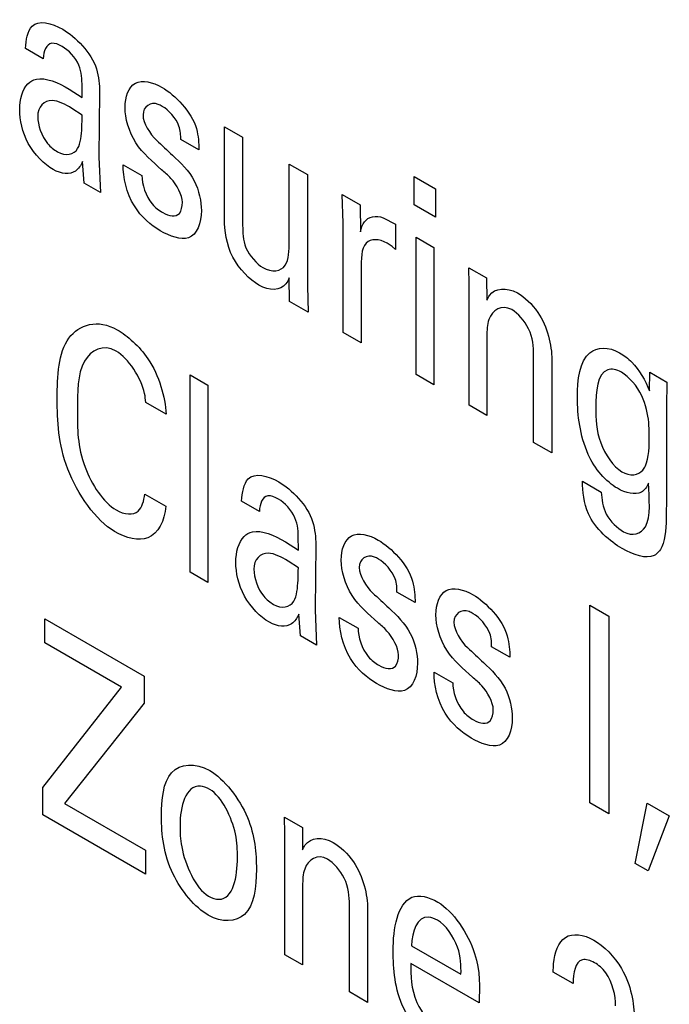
# Model space of a CAD drawing. Header units: inches. Extents: x 0 to 22, y 0 to 17.
# Tile 35 of 75: x 3.168 to 3.303, y 12.056 to 12.261. Entities that reach past the tile are written whole.
import ezdxf

# ---------------------------------------------------------------- set-up
doc = ezdxf.new("R2010")
doc.units = ezdxf.units.IN
doc.header["$LTSCALE"] = 1.21
doc.header["$MEASUREMENT"] = 0
doc.layers.get('0').update_dxf_attribs({"linetype": 'CONTINUOUS'})

msp = doc.modelspace()

# ---------------------------------------------------------------- linework, layer by layer
at = {"color": 40, "linetype": 'CONTINUOUS'}
for p, q in [((3.1728710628, 12.2525888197), (3.169178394, 12.2547209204)), ((3.1782892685, 12.2462818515), (3.1809556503, 12.2445710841)), ((3.1845717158, 12.2457230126), (3.1844135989, 12.2321928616)), ((3.1809556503, 12.24088336), (3.1788362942, 12.2422794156)), ((3.2104665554, 12.2384895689), (3.2142358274, 12.2363132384)), ((3.2104665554, 12.2193592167), (3.2104665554, 12.2384895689)), ((3.2051534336, 12.2336670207), (3.2013841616, 12.2358433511)), ((3.2142358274, 12.2363132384), (3.2142358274, 12.2179800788)), ((3.1813916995, 12.2267833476), (3.181037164, 12.2312461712)), ((3.1844135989, 12.2321928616), (3.1847249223, 12.2248587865)), ((3.2238937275, 12.230736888), (3.2277013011, 12.2285384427)), ((3.2238937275, 12.2146184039), (3.2238937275, 12.230736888)), ((3.1894527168, 12.2305840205), (3.1933368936, 12.2283413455)), ((3.1847249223, 12.2248587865), (3.1813916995, 12.2267833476)), ((3.2277013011, 12.2285384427), (3.2277013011, 12.2053824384)), ((3.2497885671, 12.2281550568), (3.2542246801, 12.2255937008)), ((3.2497885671, 12.2223082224), (3.2497885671, 12.2281550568)), ((3.2542246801, 12.2255937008), (3.2542246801, 12.2197468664)), ((3.2348607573, 12.2244046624), (3.2385917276, 12.2222504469)), ((3.2350571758, 12.2184999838), (3.2348607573, 12.2244046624)), ((3.2385917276, 12.2222504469), (3.2386683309, 12.2166973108)), ((3.2542246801, 12.2197468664), (3.2497885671, 12.2223082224)), ((3.2350571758, 12.1957975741), (3.2350571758, 12.2184999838)), ((3.2433823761, 12.2195955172), (3.245932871, 12.2182385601)), ((3.245932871, 12.2182385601), (3.245932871, 12.2130176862)), ((3.2452277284, 12.213651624), (3.2441680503, 12.2143190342)), ((3.2501814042, 12.2155587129), (3.2538740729, 12.2134266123)), ((3.2501814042, 12.1870650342), (3.2501814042, 12.2155587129)), ((3.245932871, 12.2130176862), (3.2452277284, 12.213651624)), ((3.2538740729, 12.2134266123), (3.2538740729, 12.1849329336)), ((3.2387881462, 12.2087979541), (3.2387881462, 12.1936433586)), ((3.2611435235, 12.2092293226), (3.2648312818, 12.2071000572)), ((3.2611828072, 12.2059124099), (3.2611435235, 12.2092293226)), ((3.2239752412, 12.2021961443), (3.2238937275, 12.2071272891)), ((3.2648312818, 12.2071000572), (3.2648695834, 12.2024773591)), ((3.2277013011, 12.2053824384), (3.2278211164, 12.1999755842)), ((3.2611828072, 12.180712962), (3.2611828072, 12.2059124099)), ((3.2278211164, 12.1999755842), (3.2239752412, 12.2021961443)), ((3.2387881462, 12.1936433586), (3.2350571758, 12.1957975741)), ((3.2648695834, 12.1949851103), (3.2648695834, 12.1785842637)), ((3.2745706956, 12.1729829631), (3.2745706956, 12.1910893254)), ((3.2783399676, 12.1901592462), (3.2783399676, 12.1708066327)), ((3.2033552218, 12.186987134), (3.2070469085, 12.1848556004)), ((3.2033552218, 12.1460626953), (3.2033552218, 12.186987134)), ((3.2538740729, 12.1849329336), (3.2501814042, 12.1870650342)), ((3.298610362, 12.1836762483), (3.2986486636, 12.1875743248)), ((3.2986486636, 12.1875743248), (3.302221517, 12.185511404)), ((3.2070469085, 12.1848556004), (3.2070469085, 12.1439311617)), ((3.302221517, 12.185511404), (3.3021449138, 12.1803903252)), ((3.1983534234, 12.1788618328), (3.1941530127, 12.1812870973)), ((3.2648695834, 12.1785842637), (3.2611828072, 12.180712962)), ((3.3021449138, 12.1803903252), (3.3021056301, 12.1625890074)), ((3.2783399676, 12.1708066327), (3.2745706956, 12.1729829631)), ((3.2846744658, 12.1649401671), (3.2885979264, 12.1626748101)), ((3.1939556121, 12.1622763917), (3.1982768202, 12.1597813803)), ((3.2176927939, 12.1586701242), (3.2140011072, 12.1608016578)), ((3.2231119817, 12.1523625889), (3.225783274, 12.1506546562)), ((3.2293934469, 12.1518043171), (3.22923533, 12.138274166)), ((3.225783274, 12.1469612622), (3.2236590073, 12.1483601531)), ((3.2070469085, 12.1439311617), (3.2033552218, 12.1460626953)), ((3.2499800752, 12.13974549), (3.2462108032, 12.1419218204)), ((3.2862428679, 12.1391844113), (3.2901702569, 12.1369167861)), ((3.2862428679, 12.0982044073), (3.2862428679, 12.1391844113)), ((3.2262144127, 12.132864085), (3.2258598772, 12.1373269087)), ((3.22923533, 12.138274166), (3.2295515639, 12.1309372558)), ((3.2901702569, 12.1369167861), (3.2901702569, 12.0959367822)), ((3.1732059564, 12.1364113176), (3.193817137, 12.1245106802)), ((3.1732059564, 12.131417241), (3.1732059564, 12.1364113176)), ((3.2342705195, 12.1366732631), (3.2381596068, 12.1344277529)), ((3.2295515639, 12.1309372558), (3.2262144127, 12.132864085)), ((3.1891463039, 12.1222134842), (3.1732059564, 12.131417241)), ((3.2696219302, 12.1284045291), (3.2658526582, 12.1305808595)), ((3.193817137, 12.1245106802), (3.193817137, 12.1188906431)), ((3.2539123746, 12.1253323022), (3.2578014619, 12.123086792)), ((3.1727748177, 12.10136152), (3.1891463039, 12.1222134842)), ((3.193817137, 12.1188906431), (3.1772924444, 12.0980715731)), ((3.1727748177, 12.0956859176), (3.1727748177, 12.10136152)), ((3.1772924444, 12.0980715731), (3.1940950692, 12.0883699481)), ((3.2901702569, 12.0959367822), (3.2862428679, 12.0982044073)), ((3.2956326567, 12.085635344), (3.29814485, 12.0981430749)), ((3.29814485, 12.0981430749), (3.3027007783, 12.095512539)), ((3.1940950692, 12.0833758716), (3.1727748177, 12.0956859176)), ((3.2229391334, 12.0952096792), (3.2266268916, 12.0930804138)), ((3.222977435, 12.0918990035), (3.2229391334, 12.0952096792)), ((3.3027007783, 12.095512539), (3.2983029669, 12.0840935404)), ((3.222977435, 12.0666995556), (3.222977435, 12.0918990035)), ((3.2266268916, 12.0930804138), (3.2266701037, 12.0884594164)), ((3.1940950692, 12.0883699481), (3.1940950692, 12.0833758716)), ((3.2983029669, 12.0840935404), (3.2956326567, 12.085635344)), ((3.2266701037, 12.0809683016), (3.2266701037, 12.0645674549)), ((3.2363663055, 12.0589689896), (3.2363663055, 12.077069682)), ((3.2401355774, 12.0761452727), (3.2401355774, 12.0567926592)), ((3.2492562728, 12.0685532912), (3.2595044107, 12.0626361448)), ((3.2266701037, 12.0645674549), (3.222977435, 12.0666995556)), ((3.2632727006, 12.0567114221), (3.2490981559, 12.0648956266)), ((3.2827662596, 12.0607218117), (3.2786424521, 12.0631028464)), ((3.2401355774, 12.0567926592), (3.2363663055, 12.0589689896))]:
    msp.add_line(p, q, dxfattribs=at)
for points in [[(3.169178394, 12.2547209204), (3.1693295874, 12.256499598), (3.1696398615, 12.2582993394), (3.170554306, 12.2593197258)], [(3.170554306, 12.2593197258), (3.171900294, 12.2606911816), (3.1746167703, 12.2600358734), (3.1769133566, 12.2587098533)], [(3.1769133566, 12.2587098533), (3.1795399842, 12.2571932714), (3.182882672, 12.2538601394), (3.1839048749, 12.2504761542)], [(3.1802505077, 12.2512797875), (3.179598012, 12.2529006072), (3.1780963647, 12.2543946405), (3.1768367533, 12.2551219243)], [(3.1839048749, 12.2504761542), (3.1844062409, 12.2488262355), (3.1845717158, 12.2472014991), (3.1845717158, 12.2457230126)], [(3.1714558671, 12.2483562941), (3.1733785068, 12.2487882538), (3.175948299, 12.2476334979), (3.1782892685, 12.2462818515)], [(3.1975382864, 12.2466357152), (3.2002301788, 12.2450814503), (3.2036448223, 12.241566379), (3.2046447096, 12.2381032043)], [(3.1935725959, 12.2409183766), (3.1935725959, 12.239301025), (3.1950326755, 12.2369639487), (3.196358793, 12.2356775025)], [(3.2046447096, 12.2381032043), (3.2050633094, 12.2365533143), (3.2051534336, 12.2350616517), (3.2051534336, 12.2336670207)], [(3.1758153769, 12.2332984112), (3.1774711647, 12.23234238), (3.1792476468, 12.2326847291), (3.1800157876, 12.2339349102)], [(3.2041752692, 12.2272498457), (3.2052204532, 12.2252441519), (3.205666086, 12.2229626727), (3.205666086, 12.2211126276)], [(3.2011111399, 12.220508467), (3.2015292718, 12.2210503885), (3.2017386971, 12.2218896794), (3.2017386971, 12.2228098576)], [(3.1976581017, 12.2206866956), (3.1989228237, 12.2199564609), (3.2004307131, 12.2196703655), (3.2011111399, 12.220508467)], [(3.205666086, 12.2211126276), (3.205666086, 12.2184986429), (3.2047806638, 12.216020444), (3.2029947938, 12.2154451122)], [(3.2029947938, 12.2154451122), (3.201387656, 12.2149451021), (3.1991723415, 12.2157255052), (3.1971444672, 12.2168963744)], [(3.2230687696, 12.2097570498), (3.2238320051, 12.2108942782), (3.2238937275, 12.2128110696), (3.2238937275, 12.2146184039)], [(3.2184362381, 12.2092543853), (3.2202323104, 12.2082173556), (3.2222166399, 12.2084234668), (3.2230687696, 12.2097570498)], [(3.2735110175, 12.1965795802), (3.2726830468, 12.1982024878), (3.2713074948, 12.1997841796), (3.2700157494, 12.2005300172)], [(3.2745706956, 12.1910893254), (3.2745706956, 12.1927658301), (3.2744177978, 12.1947466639), (3.2735110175, 12.1965795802)], [(3.2969987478, 12.1826245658), (3.2960561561, 12.1846418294), (3.2943462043, 12.1866531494), (3.2927600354, 12.1875689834)], [(3.2858883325, 12.1704796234), (3.2841456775, 12.1744754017), (3.2836530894, 12.1786649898), (3.2836530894, 12.1822686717)], [(3.2919350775, 12.1634661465), (3.2896775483, 12.1647696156), (3.2871120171, 12.1675825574), (3.2858883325, 12.1704796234)], [(3.2140011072, 12.1608016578), (3.2141523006, 12.1625803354), (3.2144607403, 12.1643825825), (3.2153770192, 12.1654004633)], [(3.2153770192, 12.1654004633), (3.2167206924, 12.1667760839), (3.2194388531, 12.1661226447), (3.2217360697, 12.1647962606)], [(3.2928798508, 12.1668964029), (3.2945348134, 12.1659408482), (3.2963308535, 12.1661091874), (3.2971951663, 12.16723976)], [(3.2217360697, 12.1647962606), (3.2243634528, 12.1632792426), (3.2277010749, 12.1599422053), (3.228727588, 12.1565568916)], [(3.1925846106, 12.1587543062), (3.1933749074, 12.159528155), (3.1937747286, 12.1608634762), (3.1939556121, 12.1622763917)], [(3.2250732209, 12.157360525), (3.2244221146, 12.158982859), (3.2229190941, 12.1604810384), (3.2216584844, 12.1612088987)], [(3.1879903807, 12.158965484), (3.1896761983, 12.1579921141), (3.1915523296, 12.1578113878), (3.1925846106, 12.1587543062)], [(3.228727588, 12.1565568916), (3.229229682, 12.1549069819), (3.2293934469, 12.153282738), (3.2293934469, 12.1518043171)], [(3.2162785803, 12.1544370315), (3.2181991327, 12.1548736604), (3.2207710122, 12.1537142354), (3.2231119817, 12.1523625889)], [(3.2423600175, 12.1527170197), (3.245052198, 12.1511625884), (3.2484674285, 12.1476474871), (3.2494674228, 12.1441839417)], [(3.238394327, 12.147005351), (3.238394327, 12.1453867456), (3.2398556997, 12.1430417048), (3.2411854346, 12.1417616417)], [(3.2494674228, 12.1441839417), (3.2498889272, 12.1426333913), (3.2499800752, 12.141140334), (3.2499800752, 12.13974549)], [(3.2620018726, 12.1413760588), (3.264694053, 12.1398216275), (3.2681092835, 12.1363065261), (3.2691092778, 12.1328429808)], [(3.2206371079, 12.1393797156), (3.2222931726, 12.1384235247), (3.2240685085, 12.1387672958), (3.2248385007, 12.1400156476)], [(3.258036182, 12.1356643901), (3.258036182, 12.1340457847), (3.2594975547, 12.1317007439), (3.2608272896, 12.1304206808)], [(3.2489970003, 12.1333311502), (3.2500422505, 12.1313253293), (3.2504887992, 12.1290435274), (3.2504887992, 12.1271933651)], [(3.2691092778, 12.1328429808), (3.2695307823, 12.1312924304), (3.2696219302, 12.1297993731), (3.2696219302, 12.1284045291)], [(3.245932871, 12.1265897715), (3.2463526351, 12.1271318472), (3.2465614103, 12.1279741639), (3.2465614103, 12.1288962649)], [(3.2424808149, 12.126767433), (3.243745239, 12.1260373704), (3.2452506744, 12.1257544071), (3.245932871, 12.1265897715)], [(3.2504887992, 12.1271933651), (3.2504887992, 12.1245793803), (3.249603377, 12.1221011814), (3.2478175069, 12.1215258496)], [(3.2478175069, 12.1215258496), (3.2462078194, 12.121031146), (3.2439950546, 12.1218062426), (3.2419671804, 12.1229771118)], [(3.2686388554, 12.1219901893), (3.2696841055, 12.1199843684), (3.2701306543, 12.1177025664), (3.2701306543, 12.1158524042)], [(3.265574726, 12.1152488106), (3.2659944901, 12.1157908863), (3.2662032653, 12.1166332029), (3.2662032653, 12.117555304)], [(3.26212267, 12.1154264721), (3.263387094, 12.1146964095), (3.2648925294, 12.1144134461), (3.265574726, 12.1152488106)], [(3.2701306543, 12.1158524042), (3.2701306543, 12.1132384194), (3.269245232, 12.1107602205), (3.267459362, 12.1101848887)], [(3.267459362, 12.1101848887), (3.2658496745, 12.1096901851), (3.2636369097, 12.1104652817), (3.2616090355, 12.1116361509)], [(3.2353066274, 12.0825656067), (3.2344789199, 12.0841879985), (3.233101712, 12.0857653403), (3.2318103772, 12.0865109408)], [(3.2363663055, 12.077069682), (3.2363663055, 12.0787480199), (3.236211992, 12.0807298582), (3.2353066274, 12.0825656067)], [(3.2454486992, 12.0674563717), (3.2454486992, 12.0721654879), (3.2462636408, 12.0772859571), (3.2493377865, 12.0786055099)], [(3.2493377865, 12.0786055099), (3.2507506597, 12.0792421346), (3.2528220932, 12.0786927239), (3.2547137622, 12.0776004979)], [(3.2811546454, 12.0702785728), (3.2826063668, 12.0712362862), (3.2849166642, 12.0709470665), (3.2870442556, 12.0697186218)]]:
    msp.add_open_spline(points, degree=3, dxfattribs=at)
for points, knots in [([(3.1768367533, 12.2551219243), (3.176087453, 12.2555545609), (3.1738216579, 12.2564663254), (3.1729238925, 12.2541239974), (3.1728710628, 12.2525888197)], [0, 0, 0, 0, 0.3557437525, 1, 1, 1, 1]), ([(3.1809556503, 12.2445710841), (3.1809556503, 12.2453361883), (3.1809485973, 12.2474271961), (3.1808956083, 12.24976718), (3.1802505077, 12.2512797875)], [0, 0, 0, 0, 0.3597114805, 1, 1, 1, 1]), ([(3.1680038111, 12.2420055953), (3.1680038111, 12.244213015), (3.1687887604, 12.2470955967), (3.1707868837, 12.2481805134), (3.1714558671, 12.2483562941)], [0, 0, 0, 0, 0.6979527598, 1, 1, 1, 1]), ([(3.1898416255, 12.2424523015), (3.1898416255, 12.2446993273), (3.1912990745, 12.2487616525), (3.1955651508, 12.247774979), (3.1975382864, 12.2466357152)], [0, 0, 0, 0, 0.4965437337, 1, 1, 1, 1]), ([(3.1788362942, 12.2422794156), (3.1774495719, 12.2430800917), (3.1741549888, 12.2449795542), (3.171729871, 12.2426351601), (3.171729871, 12.2405901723)], [0, 0, 0, 0, 0.4391431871, 1, 1, 1, 1]), ([(3.197576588, 12.242693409), (3.1972905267, 12.2428585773), (3.1954475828, 12.2438866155), (3.1935725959, 12.2427255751), (3.1935725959, 12.2409183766)], [0, 0, 0, 0, 0.1545282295, 1, 1, 1, 1]), ([(3.1749521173, 12.2295931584), (3.1730916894, 12.2306673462), (3.1690727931, 12.234639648), (3.1680038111, 12.2399017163), (3.1680038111, 12.2420055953)], [0, 0, 0, 0, 0.5052079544, 1, 1, 1, 1]), ([(3.1800157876, 12.2339349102), (3.1806566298, 12.2350659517), (3.1809075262, 12.2375407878), (3.1809390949, 12.2400349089), (3.1809556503, 12.24088336)], [0, 0, 0, 0, 0.6610164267, 1, 1, 1, 1]), ([(3.1974233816, 12.229559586), (3.1955739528, 12.2312380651), (3.1915258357, 12.2344906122), (3.1898416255, 12.2402790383), (3.1898416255, 12.2424523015)], [0, 0, 0, 0, 0.5054384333, 1, 1, 1, 1]), ([(3.2013841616, 12.2358433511), (3.2014080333, 12.2366890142), (3.2013111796, 12.2393035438), (3.1988776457, 12.2419421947), (3.197576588, 12.242693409)], [0, 0, 0, 0, 0.3640243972, 1, 1, 1, 1]), ([(3.171729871, 12.2405901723), (3.171729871, 12.2389187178), (3.172879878, 12.2353898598), (3.1751223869, 12.2336985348), (3.1758153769, 12.2332984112)], [0, 0, 0, 0, 0.6762574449, 1, 1, 1, 1]), ([(3.196358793, 12.2356775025), (3.1974807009, 12.2346453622), (3.2001579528, 12.2321749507), (3.2030795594, 12.2293571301), (3.2041752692, 12.2272498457)], [0, 0, 0, 0, 0.4101845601, 1, 1, 1, 1]), ([(3.181037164, 12.2312461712), (3.1806618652, 12.2304636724), (3.179418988, 12.228444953), (3.1766372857, 12.2286201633), (3.1749521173, 12.2295931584)], [0, 0, 0, 0, 0.3588614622, 1, 1, 1, 1]), ([(3.1971444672, 12.2168963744), (3.1952613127, 12.2179836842), (3.1907263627, 12.221889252), (3.1894365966, 12.228032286), (3.1894527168, 12.2305840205)], [0, 0, 0, 0, 0.4591702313, 1, 1, 1, 1]), ([(3.2017386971, 12.2228098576), (3.2017386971, 12.2243181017), (3.1999705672, 12.2274788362), (3.1980663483, 12.2289778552), (3.1974233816, 12.229559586)], [0, 0, 0, 0, 0.6615347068, 1, 1, 1, 1]), ([(3.1933368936, 12.2283413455), (3.1933056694, 12.2266038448), (3.1945227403, 12.2228058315), (3.1969144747, 12.2211160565), (3.1976581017, 12.2206866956)], [0, 0, 0, 0, 0.6715906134, 1, 1, 1, 1]), ([(3.2176112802, 12.205588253), (3.2156484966, 12.2067215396), (3.2112140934, 12.211310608), (3.2104665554, 12.216953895), (3.2104665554, 12.2193592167)], [0, 0, 0, 0, 0.4851265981, 1, 1, 1, 1]), ([(3.2386683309, 12.2166973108), (3.2388240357, 12.2174804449), (3.2395630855, 12.219683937), (3.2418236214, 12.2201762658), (3.2433823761, 12.2195955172)], [0, 0, 0, 0, 0.3277901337, 1, 1, 1, 1]), ([(3.2142358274, 12.2179800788), (3.2142358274, 12.2165578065), (3.2142668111, 12.213269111), (3.2171163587, 12.2100164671), (3.2184362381, 12.2092543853)], [0, 0, 0, 0, 0.4827335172, 1, 1, 1, 1]), ([(3.2441680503, 12.2143190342), (3.2425580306, 12.2152486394), (3.238789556, 12.2153510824), (3.2387881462, 12.2108855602), (3.2387881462, 12.2087979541)], [0, 0, 0, 0, 0.4710417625, 1, 1, 1, 1]), ([(3.2238937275, 12.2071272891), (3.223694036, 12.206679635), (3.2226668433, 12.2044419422), (3.2197365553, 12.2043611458), (3.2176112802, 12.205588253)], [0, 0, 0, 0, 0.1986544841, 1, 1, 1, 1]), ([(3.2648695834, 12.2024773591), (3.2650311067, 12.2028308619), (3.2660821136, 12.2050208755), (3.2689689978, 12.2052757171), (3.2711952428, 12.2039903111)], [0, 0, 0, 0, 0.1584874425, 1, 1, 1, 1]), ([(3.2711952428, 12.2039903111), (3.2726779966, 12.2031341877), (3.2769365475, 12.199270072), (3.2783399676, 12.193092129), (3.2783399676, 12.1901592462)], [0, 0, 0, 0, 0.368588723, 1, 1, 1, 1]), ([(3.2700157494, 12.2005300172), (3.2679263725, 12.2017363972), (3.2650208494, 12.1997846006), (3.2648695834, 12.1962462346), (3.2648695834, 12.1949851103)], [0, 0, 0, 0, 0.656710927, 1, 1, 1, 1]), ([(3.1757819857, 12.1820218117), (3.1757819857, 12.1867766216), (3.176252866, 12.1962977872), (3.1842131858, 12.1986597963), (3.1881867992, 12.1963654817)], [0, 0, 0, 0, 0.5089170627, 1, 1, 1, 1]), ([(3.1881867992, 12.1963654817), (3.1904214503, 12.1950752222), (3.1959911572, 12.1902066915), (3.1981665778, 12.1823882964), (3.1983534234, 12.1788618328)], [0, 0, 0, 0, 0.4296402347, 1, 1, 1, 1]), ([(3.1880286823, 12.1919162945), (3.1852500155, 12.1935206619), (3.1798716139, 12.1904639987), (3.1799823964, 12.1833645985), (3.1799823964, 12.1796521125)], [0, 0, 0, 0, 0.4635841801, 1, 1, 1, 1]), ([(3.1941530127, 12.1812870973), (3.194090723, 12.1818957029), (3.1937549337, 12.1855188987), (3.1905279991, 12.1904732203), (3.1880286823, 12.1919162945)], [0, 0, 0, 0, 0.1666583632, 1, 1, 1, 1]), ([(3.2836530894, 12.1822686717), (3.2836530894, 12.1860008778), (3.2844100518, 12.1926528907), (3.2901041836, 12.1929012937), (3.2924094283, 12.1915702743)], [0, 0, 0, 0, 0.5837055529, 1, 1, 1, 1]), ([(3.2924094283, 12.1915702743), (3.2932633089, 12.1910772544), (3.2958358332, 12.1892487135), (3.2977453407, 12.1858017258), (3.298610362, 12.1836762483)], [0, 0, 0, 0, 0.340657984, 1, 1, 1, 1]), ([(3.2927600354, 12.1875689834), (3.2917726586, 12.1881390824), (3.287815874, 12.188767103), (3.287460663, 12.183438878), (3.287460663, 12.180185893)], [0, 0, 0, 0, 0.2595194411, 1, 1, 1, 1]), ([(3.1876741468, 12.1544964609), (3.1838111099, 12.15672693), (3.1761319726, 12.167890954), (3.1757819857, 12.1775047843), (3.1757819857, 12.1820218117)], [0, 0, 0, 0, 0.4968521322, 1, 1, 1, 1]), ([(3.2985337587, 12.1746395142), (3.2985337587, 12.175443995), (3.2984632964, 12.177926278), (3.2978727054, 12.1808053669), (3.2969987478, 12.1826245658)], [0, 0, 0, 0, 0.3267948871, 1, 1, 1, 1]), ([(3.1799823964, 12.1796521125), (3.1799823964, 12.1759600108), (3.1798524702, 12.1690015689), (3.1853830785, 12.1604709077), (3.1879903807, 12.158965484)], [0, 0, 0, 0, 0.5508414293, 1, 1, 1, 1]), ([(3.287460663, 12.180185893), (3.287460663, 12.1779119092), (3.287471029, 12.1733701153), (3.291107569, 12.1679196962), (3.2928798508, 12.1668964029)], [0, 0, 0, 0, 0.526339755, 1, 1, 1, 1]), ([(3.2971951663, 12.16723976), (3.2973962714, 12.167501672), (3.2985622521, 12.1693014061), (3.2985337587, 12.1722869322), (3.2985337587, 12.1746395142)], [0, 0, 0, 0, 0.1586600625, 1, 1, 1, 1]), ([(3.292956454, 12.1509616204), (3.2904386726, 12.1524153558), (3.2851133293, 12.1569721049), (3.2847571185, 12.1628238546), (3.2846744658, 12.1649401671)], [0, 0, 0, 0, 0.5840099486, 1, 1, 1, 1]), ([(3.2984139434, 12.164553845), (3.2980775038, 12.1637373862), (3.2966575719, 12.16175302), (3.29369806, 12.1624482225), (3.2919350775, 12.1634661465)], [0, 0, 0, 0, 0.3472237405, 1, 1, 1, 1]), ([(3.2931911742, 12.1544582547), (3.2950374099, 12.1533922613), (3.29950047, 12.1550703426), (3.2984139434, 12.1613930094), (3.2984139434, 12.164553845)], [0, 0, 0, 0, 0.4027839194, 1, 1, 1, 1]), ([(3.2216584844, 12.1612088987), (3.22090926, 12.1616414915), (3.2186423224, 12.162551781), (3.2177456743, 12.1602067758), (3.2176927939, 12.1586701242)], [0, 0, 0, 0, 0.3555006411, 1, 1, 1, 1]), ([(3.2885979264, 12.1626748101), (3.2886666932, 12.1612527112), (3.289085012, 12.1578009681), (3.2919230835, 12.1551904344), (3.2931911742, 12.1544582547)], [0, 0, 0, 0, 0.4860392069, 1, 1, 1, 1]), ([(3.3021056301, 12.1625890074), (3.3021056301, 12.1611097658), (3.3020596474, 12.1572143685), (3.3019949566, 12.1531373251), (3.3011618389, 12.1513336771)], [0, 0, 0, 0, 0.3737173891, 1, 1, 1, 1]), ([(3.1982768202, 12.1597813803), (3.1980405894, 12.1566913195), (3.195668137, 12.1517265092), (3.1901030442, 12.153094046), (3.1876741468, 12.1544964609)], [0, 0, 0, 0, 0.5358631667, 1, 1, 1, 1]), ([(3.225783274, 12.1506546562), (3.225783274, 12.1514186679), (3.2257765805, 12.1535076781), (3.2257212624, 12.1558489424), (3.2250732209, 12.157360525)], [0, 0, 0, 0, 0.3594526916, 1, 1, 1, 1]), ([(3.2128255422, 12.1480868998), (3.2128255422, 12.1502944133), (3.2136113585, 12.1531764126), (3.2156095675, 12.1542612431), (3.2162785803, 12.1544370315)], [0, 0, 0, 0, 0.6979524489, 1, 1, 1, 1]), ([(3.2346643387, 12.1485330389), (3.2346643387, 12.1507800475), (3.2361215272, 12.1548421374), (3.2403871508, 12.1538561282), (3.2423600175, 12.1527170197)], [0, 0, 0, 0, 0.4965758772, 1, 1, 1, 1]), ([(3.3011618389, 12.1513336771), (3.3007953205, 12.1505369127), (3.2989466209, 12.1483125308), (3.2952652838, 12.149628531), (3.292956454, 12.1509616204)], [0, 0, 0, 0, 0.2908870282, 1, 1, 1, 1]), ([(3.2236590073, 12.1483601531), (3.2222721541, 12.1491609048), (3.218979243, 12.1510602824), (3.2165516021, 12.1487208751), (3.2165516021, 12.1466771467)], [0, 0, 0, 0, 0.4393181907, 1, 1, 1, 1]), ([(3.2423993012, 12.1487798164), (3.2421131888, 12.1489450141), (3.2402700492, 12.1499731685), (3.238394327, 12.1488127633), (3.238394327, 12.147005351)], [0, 0, 0, 0, 0.1545360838, 1, 1, 1, 1]), ([(3.2197738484, 12.1356744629), (3.2179133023, 12.1367487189), (3.2138962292, 12.140722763), (3.2128255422, 12.1459836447), (3.2128255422, 12.1480868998)], [0, 0, 0, 0, 0.5052979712, 1, 1, 1, 1]), ([(3.2248385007, 12.1400156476), (3.2254794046, 12.1411467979), (3.2257310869, 12.1436208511), (3.2257656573, 12.1461134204), (3.225783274, 12.1469612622)], [0, 0, 0, 0, 0.6610297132, 1, 1, 1, 1]), ([(3.2422451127, 12.1356408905), (3.2403957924, 12.1373194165), (3.2363493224, 12.1405733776), (3.2346643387, 12.1463603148), (3.2346643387, 12.1485330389)], [0, 0, 0, 0, 0.5054902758, 1, 1, 1, 1]), ([(3.2462108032, 12.1419218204), (3.2462339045, 12.1427683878), (3.2461340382, 12.1453848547), (3.2437014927, 12.1480279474), (3.2423993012, 12.1487798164)], [0, 0, 0, 0, 0.3639388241, 1, 1, 1, 1]), ([(3.2165516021, 12.1466771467), (3.2165516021, 12.1450041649), (3.2177004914, 12.1414737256), (3.2199442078, 12.1397797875), (3.2206371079, 12.1393797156)], [0, 0, 0, 0, 0.6764857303, 1, 1, 1, 1]), ([(3.2543061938, 12.137192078), (3.2543061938, 12.1394390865), (3.2557633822, 12.1435011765), (3.2600290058, 12.1425151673), (3.2620018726, 12.1413760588)], [0, 0, 0, 0, 0.4965758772, 1, 1, 1, 1]), ([(3.2411854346, 12.1417616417), (3.2423065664, 12.1407287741), (3.2449821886, 12.1382563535), (3.2479021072, 12.1354380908), (3.2489970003, 12.1333311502)], [0, 0, 0, 0, 0.4101550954, 1, 1, 1, 1]), ([(3.2258598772, 12.1373269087), (3.2254845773, 12.1365444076), (3.2242415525, 12.1345253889), (3.2214593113, 12.1347012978), (3.2197738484, 12.1356744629)], [0, 0, 0, 0, 0.3588219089, 1, 1, 1, 1]), ([(3.2618869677, 12.1242999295), (3.2600376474, 12.1259784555), (3.2559911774, 12.1292324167), (3.2543061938, 12.1350193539), (3.2543061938, 12.137192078)], [0, 0, 0, 0, 0.5054902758, 1, 1, 1, 1]), ([(3.2620411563, 12.1374388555), (3.2617550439, 12.1376040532), (3.2599119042, 12.1386322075), (3.258036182, 12.1374718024), (3.258036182, 12.1356643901)], [0, 0, 0, 0, 0.1545360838, 1, 1, 1, 1]), ([(3.2658526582, 12.1305808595), (3.2658757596, 12.1314274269), (3.2657758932, 12.1340438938), (3.2633433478, 12.1366869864), (3.2620411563, 12.1374388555)], [0, 0, 0, 0, 0.3639388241, 1, 1, 1, 1]), ([(3.2419671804, 12.1229771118), (3.2400837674, 12.1240645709), (3.2355471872, 12.1279732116), (3.234256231, 12.1341183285), (3.2342705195, 12.1366732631)], [0, 0, 0, 0, 0.458998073, 1, 1, 1, 1]), ([(3.2465614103, 12.1288962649), (3.2465614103, 12.1304032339), (3.244790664, 12.1335610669), (3.2428881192, 12.1350591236), (3.2422451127, 12.1356408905)], [0, 0, 0, 0, 0.6613314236, 1, 1, 1, 1]), ([(3.2381596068, 12.1344277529), (3.2381284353, 12.1326885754), (3.2393435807, 12.1288880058), (3.2417371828, 12.1271967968), (3.2424808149, 12.126767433)], [0, 0, 0, 0, 0.6717955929, 1, 1, 1, 1]), ([(3.2608272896, 12.1304206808), (3.2619484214, 12.1293878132), (3.2646240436, 12.1269153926), (3.2675439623, 12.1240971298), (3.2686388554, 12.1219901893)], [0, 0, 0, 0, 0.4101550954, 1, 1, 1, 1]), ([(3.2616090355, 12.1116361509), (3.2597256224, 12.1127236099), (3.2551890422, 12.1166322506), (3.253898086, 12.1227773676), (3.2539123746, 12.1253323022)], [0, 0, 0, 0, 0.458998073, 1, 1, 1, 1]), ([(3.2578014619, 12.123086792), (3.2577702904, 12.1213476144), (3.2589854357, 12.1175470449), (3.2613790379, 12.1158558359), (3.26212267, 12.1154264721)], [0, 0, 0, 0, 0.6717955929, 1, 1, 1, 1]), ([(3.2662032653, 12.117555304), (3.2662032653, 12.119062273), (3.264432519, 12.122220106), (3.2625299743, 12.1237181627), (3.2618869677, 12.1242999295)], [0, 0, 0, 0, 0.6613314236, 1, 1, 1, 1]), ([(3.1974037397, 12.0953692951), (3.1974037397, 12.098896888), (3.1980581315, 12.1060749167), (3.2044081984, 12.1066463), (3.2074161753, 12.1049095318)], [0, 0, 0, 0, 0.5038847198, 1, 1, 1, 1]), ([(3.2074161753, 12.1049095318), (3.2104192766, 12.1031755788), (3.2165119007, 12.0952780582), (3.2170740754, 12.087720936), (3.2170740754, 12.0844099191)], [0, 0, 0, 0, 0.5115476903, 1, 1, 1, 1]), ([(3.2074161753, 12.1009938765), (3.2067499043, 12.101378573), (3.2026213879, 12.102749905), (3.2012545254, 12.0973678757), (3.2012545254, 12.0934838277)], [0, 0, 0, 0, 0.1653251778, 1, 1, 1, 1]), ([(3.2131466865, 12.0868442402), (3.2131466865, 12.0884150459), (3.2131219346, 12.0927565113), (3.2099262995, 12.0995445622), (3.2074161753, 12.1009938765)], [0, 0, 0, 0, 0.3514771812, 1, 1, 1, 1]), ([(3.2071048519, 12.0748957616), (3.2043733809, 12.0764728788), (3.1982147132, 12.0838232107), (3.1974037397, 12.0917278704), (3.1974037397, 12.0953692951)], [0, 0, 0, 0, 0.4641302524, 1, 1, 1, 1]), ([(3.2012545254, 12.0934838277), (3.2012545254, 12.0920711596), (3.2013361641, 12.0876175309), (3.2044291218, 12.0804153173), (3.2071814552, 12.0788261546)], [0, 0, 0, 0, 0.3077248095, 1, 1, 1, 1]), ([(3.2266701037, 12.0884594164), (3.2268315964, 12.0888121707), (3.2278801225, 12.0910026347), (3.2307645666, 12.0912617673), (3.2329898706, 12.0899769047)], [0, 0, 0, 0, 0.1583452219, 1, 1, 1, 1]), ([(3.2329898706, 12.0899769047), (3.2344729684, 12.0891205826), (3.238730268, 12.0852540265), (3.2401355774, 12.0790775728), (3.2401355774, 12.0761452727)], [0, 0, 0, 0, 0.3686889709, 1, 1, 1, 1]), ([(3.2318103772, 12.0865109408), (3.2297227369, 12.0877163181), (3.226820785, 12.0857636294), (3.2266701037, 12.0822283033), (3.2266701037, 12.0809683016)], [0, 0, 0, 0, 0.6567242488, 1, 1, 1, 1]), ([(3.2071814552, 12.0788261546), (3.2079040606, 12.0784089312), (3.212129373, 12.0771912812), (3.2131466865, 12.0829266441), (3.2131466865, 12.0868442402)], [0, 0, 0, 0, 0.1755834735, 1, 1, 1, 1]), ([(3.2170740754, 12.0844099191), (3.2170740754, 12.0806983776), (3.2161955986, 12.073629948), (3.2099237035, 12.073268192), (3.2071048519, 12.0748957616)], [0, 0, 0, 0, 0.5327801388, 1, 1, 1, 1]), ([(3.2547137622, 12.0776004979), (3.2578258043, 12.0758036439), (3.263833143, 12.0668436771), (3.2633270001, 12.0599395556), (3.2632727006, 12.0567114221)], [0, 0, 0, 0, 0.5243142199, 1, 1, 1, 1]), ([(3.2546361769, 12.07384644), (3.2540104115, 12.0742077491), (3.2507089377, 12.075407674), (3.2492949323, 12.0715169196), (3.2492562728, 12.0685532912)], [0, 0, 0, 0, 0.194818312, 1, 1, 1, 1]), ([(3.2595044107, 12.0626361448), (3.259529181, 12.0643833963), (3.2595376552, 12.0682631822), (3.256298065, 12.0728868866), (3.2546361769, 12.07384644)], [0, 0, 0, 0, 0.4786541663, 1, 1, 1, 1]), ([(3.2786424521, 12.0631028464), (3.2786540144, 12.0636794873), (3.2787447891, 12.0666685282), (3.2797012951, 12.069296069), (3.2811546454, 12.0702785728)], [0, 0, 0, 0, 0.1906596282, 1, 1, 1, 1]), ([(3.2870442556, 12.0697186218), (3.2891044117, 12.0685291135), (3.2942378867, 12.0634670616), (3.295445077, 12.056531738), (3.295445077, 12.0534012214)], [0, 0, 0, 0, 0.431776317, 1, 1, 1, 1]), ([(3.2545978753, 12.0475895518), (3.252035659, 12.0490689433), (3.2459185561, 12.0560948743), (3.2454486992, 12.0637939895), (3.2454486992, 12.0674563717)], [0, 0, 0, 0, 0.4468435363, 1, 1, 1, 1]), ([(3.2872023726, 12.0650324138), (3.2863220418, 12.0655407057), (3.2833915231, 12.0663826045), (3.2827662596, 12.062853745), (3.2827662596, 12.0607218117)], [0, 0, 0, 0, 0.3228558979, 1, 1, 1, 1]), ([(3.2490981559, 12.0648956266), (3.2490657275, 12.0624156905), (3.2491641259, 12.0574993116), (3.2530681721, 12.0523317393), (3.2547520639, 12.0513594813)], [0, 0, 0, 0, 0.5624103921, 1, 1, 1, 1]), ([(3.2915609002, 12.056097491), (3.2915609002, 12.0581489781), (3.290747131, 12.0622660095), (3.2880045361, 12.0645692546), (3.2872023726, 12.0650324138)], [0, 0, 0, 0, 0.6889465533, 1, 1, 1, 1])]:
    msp.add_open_spline(points, degree=3, knots=knots, dxfattribs=at)

doc.saveas('drawing.dxf')
